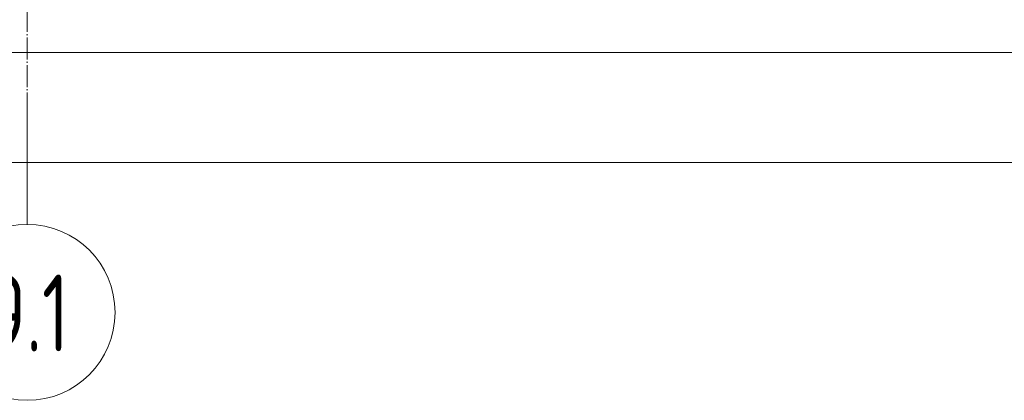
# Model space of a CAD drawing. Header units: millimetres. Extents: x 20745 to 44684, y -2139 to 75713.
# Tile 7 of 28: x 34376 to 35273, y -2076 to -1730. Entities that reach past the tile are written whole.
import ezdxf

# ---------------------------------------------------------------- set-up
doc = ezdxf.new("R2010")
doc.units = ezdxf.units.MM
doc.linetypes.add('02 Штрихпунктирная _20 мм_', pattern=[25, 20, -2.5, 0, -2.5])
for name, color, linetype, lineweight in [('AF_Perekritie_Опалубка', 7, 'Continuous', 20), ('KR_Fundament', 7, 'Continuous', 20), ('Оси', 7, 'Continuous', 9)]:
    doc.layers.add(name, color=color, linetype=linetype, lineweight=lineweight)
doc.styles.add('ISOCPEUR', font='isocpeur.ttf', dxfattribs={"width": 0.7, "height": 70})

# ---------------------------------------------------------------- blocks, each defined once
blk = doc.blocks.new('Ось сетки - d_4мм-2765513-Сечение 2')
at = {"layer": 'Оси'}
for start, end in [(0, 180), (0, 180), (180, 360), (180, 360)]:
    blk.add_arc((24000.06, -1996.44), 80, start, end, dxfattribs=at)

msp = doc.modelspace()

# ---------------------------------------------------------------- linework, layer by layer
at = {"layer": 'AF_Perekritie_Опалубка', "lineweight": 9}
for p, q in [((31812.9948, -1760), (35302.9948, -1760)), ((35302.9948, -1760), (31812.9948, -1760))]:
    msp.add_line(p, q, dxfattribs=at)
at = {"layer": 'KR_Fundament'}
msp.add_line((31812.9948, -1860), (35402.9948, -1860), dxfattribs=at)
at = {"layer": 'Оси', "linetype": '02 Штрихпунктирная _20 мм_'}
msp.add_line((34382.9948, -1816.4357), (34382.9948, 308.1089), dxfattribs=at)
at = {"layer": 'Оси'}
msp.add_line((34382.9948, -1916.4357), (34382.9948, -1816.4357), dxfattribs=at)

# ---------------------------------------------------------------- block references
msp.add_blockref('Ось сетки - d_4мм-2765513-Сечение 2', (10382.9331, 0), dxfattribs=at)

# ---------------------------------------------------------------- texts
at = {"layer": 'Оси', "insert": (34345.9386, -1961.9665), "char_height": 70, "width": 89.789, "attachment_point": 1, "style": 'ISOCPEUR'}
msp.add_mtext('9.1', dxfattribs=at)

doc.saveas('drawing.dxf')
